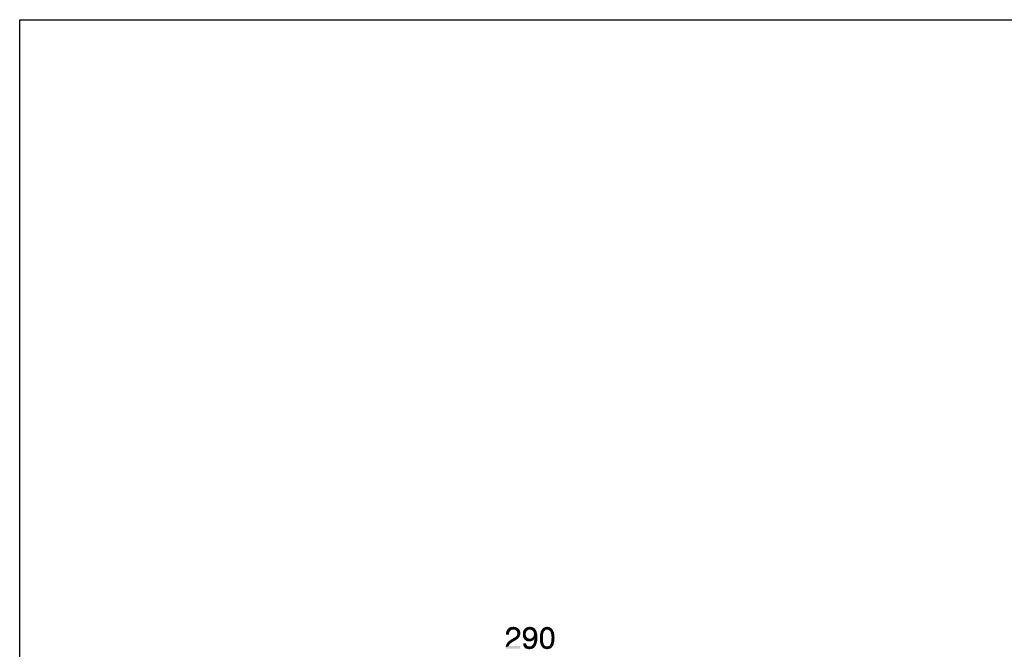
# Model space of a CAD drawing. Extents: x 0 to 750, y 0 to 420.
# Tile 7 of 45: x 0 to 200, y 292 to 420. Entities that reach past the tile are written whole.
import ezdxf

# ---------------------------------------------------------------- set-up
doc = ezdxf.new("R2010")
doc.units = 0
doc.header["$LTSCALE"] = 41.25
doc.layers.get('0').update_dxf_attribs({"linetype": 'CONTINUOUS'})

msp = doc.modelspace()

# ---------------------------------------------------------------- linework, layer by layer
at = {"color": 7, "linetype": 'CONTINUOUS'}
for p, q in [((0, 0), (0, 420)), ((0, 420), (750, 420))]:
    msp.add_line(p, q, dxfattribs=at)
at = {"color": 2, "linetype": 'CONTINUOUS'}
for points in [[(99.295, 295.707), (98.662, 295.64), (98.695, 295.807)], [(98.662, 295.64), (99.295, 295.707), (99.262, 295.507)], [(99.262, 295.507), (98.662, 295.44), (98.662, 295.64)], [(99.395, 295.907), (98.695, 295.807), (98.728, 295.94)], [(98.695, 295.807), (99.395, 295.907), (99.295, 295.707)], [(99.495, 296.04), (98.728, 295.94), (98.795, 296.107)], [(98.728, 295.94), (99.495, 296.04), (99.395, 295.907)], [(99.762, 296.24), (99.628, 296.14), (98.795, 296.107)], [(99.762, 296.24), (98.795, 296.107), (98.862, 296.24)], [(98.795, 296.107), (99.628, 296.14), (99.495, 296.04)], [(100.128, 296.307), (98.862, 296.24), (98.962, 296.34)], [(100.128, 296.307), (99.928, 296.273), (98.862, 296.24)], [(98.862, 296.24), (99.928, 296.273), (99.762, 296.24)], [(98.962, 296.34), (99.028, 296.44), (101.162, 296.507)], [(100.128, 296.307), (98.962, 296.34), (101.162, 296.507)], [(101.162, 296.507), (99.028, 296.44), (99.128, 296.54)], [(99.128, 296.54), (99.262, 296.64), (100.928, 296.673)], [(99.128, 296.54), (100.928, 296.673), (101.162, 296.507)], [(100.928, 296.673), (99.262, 296.64), (99.362, 296.707)], [(100.695, 296.773), (99.362, 296.707), (99.495, 296.773)], [(99.362, 296.707), (100.695, 296.773), (100.928, 296.673)], [(99.495, 296.773), (99.628, 296.807), (100.428, 296.84)], [(99.495, 296.773), (100.428, 296.84), (100.695, 296.773)], [(99.962, 296.84), (100.428, 296.84), (99.628, 296.807)], [(99.962, 296.84), (99.628, 296.807), (99.795, 296.84)], [(99.962, 296.84), (100.095, 296.873), (100.428, 296.84)], [(100.128, 296.307), (101.162, 296.507), (101.328, 296.307)], [(101.328, 296.307), (100.295, 296.273), (100.128, 296.307)], [(100.462, 296.24), (100.295, 296.273), (101.328, 296.307)], [(100.595, 296.173), (100.462, 296.24), (101.328, 296.307)], [(100.728, 296.073), (100.595, 296.173), (101.328, 296.307)], [(100.728, 296.073), (101.328, 296.307), (101.462, 296.073)], [(101.462, 296.073), (100.828, 295.973), (100.728, 296.073)], [(100.895, 295.84), (100.828, 295.973), (101.462, 296.073)], [(100.895, 295.84), (101.462, 296.073), (101.528, 295.84)], [(101.528, 295.84), (100.928, 295.673), (100.895, 295.84)], [(100.928, 295.673), (101.528, 295.84), (101.562, 295.54)], [(101.562, 295.54), (100.962, 295.507), (100.928, 295.673)], [(102.762, 295.907), (102.062, 295.64), (102.128, 295.94)], [(102.762, 295.907), (102.695, 295.74), (102.062, 295.64)], [(102.062, 295.64), (102.695, 295.74), (102.662, 295.573)], [(102.662, 295.573), (102.062, 295.307), (102.062, 295.64)], [(102.995, 296.14), (102.128, 295.94), (102.262, 296.207)], [(102.995, 296.14), (102.862, 296.04), (102.128, 295.94)], [(102.128, 295.94), (102.862, 296.04), (102.762, 295.907)], [(103.462, 296.307), (102.262, 296.207), (102.428, 296.44)], [(103.462, 296.307), (103.295, 296.273), (102.262, 296.207)], [(103.295, 296.273), (103.128, 296.24), (102.262, 296.207)], [(102.262, 296.207), (103.128, 296.24), (102.995, 296.14)], [(104.495, 296.473), (102.428, 296.44), (102.528, 296.54)], [(102.428, 296.44), (104.495, 296.473), (104.595, 296.34)], [(102.428, 296.44), (104.595, 296.34), (103.462, 296.307)], [(104.395, 296.573), (102.528, 296.54), (102.662, 296.607)], [(102.528, 296.54), (104.395, 296.573), (104.495, 296.473)], [(104.262, 296.64), (102.662, 296.607), (102.762, 296.673)], [(102.662, 296.607), (104.262, 296.64), (104.395, 296.573)], [(104.128, 296.74), (102.762, 296.673), (102.895, 296.74)], [(102.762, 296.673), (104.128, 296.74), (104.262, 296.64)], [(103.995, 296.773), (102.895, 296.74), (103.028, 296.807)], [(102.895, 296.74), (103.995, 296.773), (104.128, 296.74)], [(103.662, 296.84), (103.828, 296.84), (103.028, 296.807)], [(103.328, 296.84), (103.662, 296.84), (103.028, 296.807)], [(103.328, 296.84), (103.028, 296.807), (103.162, 296.84)], [(103.028, 296.807), (103.828, 296.84), (103.995, 296.773)], [(103.328, 296.84), (103.495, 296.873), (103.662, 296.84)], [(103.662, 296.273), (103.462, 296.307), (104.595, 296.34)], [(103.828, 296.207), (103.662, 296.273), (104.595, 296.34)], [(103.828, 296.207), (104.595, 296.34), (104.695, 296.207)], [(104.695, 296.207), (103.962, 296.14), (103.828, 296.207)], [(103.962, 296.14), (104.695, 296.207), (104.795, 296.04)], [(104.795, 296.04), (104.095, 296.007), (103.962, 296.14)], [(104.195, 295.873), (104.095, 296.007), (104.795, 296.04)], [(104.195, 295.873), (104.795, 296.04), (104.862, 295.873)], [(104.862, 295.873), (104.262, 295.707), (104.195, 295.873)], [(104.262, 295.707), (104.862, 295.873), (104.895, 295.673)], [(104.895, 295.673), (104.295, 295.54), (104.262, 295.707)], [(104.295, 295.54), (104.895, 295.673), (104.962, 295.473)], [(106.295, 295.74), (105.628, 295.573), (105.662, 295.773)], [(106.295, 295.74), (106.228, 295.607), (105.628, 295.573)], [(105.628, 295.573), (106.228, 295.607), (106.195, 295.473)], [(106.395, 295.973), (106.328, 295.873), (105.662, 295.773)], [(106.395, 295.973), (105.662, 295.773), (105.728, 295.973)], [(105.662, 295.773), (106.328, 295.873), (106.295, 295.74)], [(106.528, 296.107), (105.728, 295.973), (105.828, 296.14)], [(106.528, 296.107), (106.462, 296.04), (105.728, 295.973)], [(105.728, 295.973), (106.462, 296.04), (106.395, 295.973)], [(106.795, 296.273), (106.695, 296.24), (105.828, 296.14)], [(106.795, 296.273), (105.828, 296.14), (105.928, 296.273)], [(106.695, 296.24), (106.595, 296.173), (105.828, 296.14)], [(105.828, 296.14), (106.595, 296.173), (106.528, 296.107)], [(107.995, 296.407), (106.995, 296.307), (105.928, 296.273)], [(107.995, 296.407), (105.928, 296.273), (106.028, 296.407)], [(106.795, 296.273), (105.928, 296.273), (106.995, 296.307)], [(107.862, 296.54), (106.028, 296.407), (106.128, 296.54)], [(106.028, 296.407), (107.862, 296.54), (107.995, 296.407)], [(107.728, 296.64), (106.128, 296.54), (106.262, 296.64)], [(106.128, 296.54), (107.728, 296.64), (107.862, 296.54)], [(107.628, 296.707), (106.262, 296.64), (106.395, 296.707)], [(106.262, 296.64), (107.628, 296.707), (107.728, 296.64)], [(107.462, 296.773), (106.395, 296.707), (106.528, 296.773)], [(106.395, 296.707), (107.462, 296.773), (107.628, 296.707)], [(107.328, 296.807), (106.528, 296.773), (106.662, 296.807)], [(106.528, 296.773), (107.328, 296.807), (107.462, 296.773)], [(107.162, 296.84), (106.662, 296.807), (106.828, 296.84)], [(106.662, 296.807), (107.162, 296.84), (107.328, 296.807)], [(106.795, 296.273), (106.995, 296.307), (106.895, 296.273)], [(106.828, 296.84), (106.995, 296.873), (107.162, 296.84)], [(107.195, 296.273), (106.995, 296.307), (107.995, 296.407)], [(107.195, 296.273), (107.995, 296.407), (108.095, 296.273)], [(108.095, 296.273), (107.362, 296.173), (107.195, 296.273)], [(107.362, 296.173), (108.095, 296.273), (108.162, 296.107)], [(108.162, 296.107), (107.528, 296.04), (107.362, 296.173)], [(107.528, 296.04), (108.162, 296.107), (108.262, 295.94)], [(108.262, 295.94), (107.662, 295.873), (107.528, 296.04)], [(107.662, 295.873), (108.262, 295.94), (108.328, 295.773)], [(108.328, 295.773), (107.762, 295.607), (107.662, 295.873)], [(107.762, 295.607), (108.328, 295.773), (108.395, 295.573)], [(108.395, 295.573), (107.828, 295.34), (107.762, 295.607)], [(98.662, 295.273), (98.662, 295.44), (99.262, 295.507)], [(98.662, 295.273), (99.262, 295.507), (99.262, 295.273)], [(99.895, 293.74), (98.862, 293.54), (99.028, 293.773)], [(99.895, 293.74), (99.795, 293.673), (98.862, 293.54)], [(99.795, 293.673), (99.695, 293.607), (98.862, 293.54)], [(98.862, 293.54), (99.695, 293.607), (99.595, 293.54)], [(100.362, 294.007), (100.195, 293.907), (99.028, 293.773)], [(100.362, 294.007), (99.028, 293.773), (99.295, 294.007)], [(100.195, 293.907), (100.028, 293.84), (99.028, 293.773)], [(99.028, 293.773), (100.028, 293.84), (99.895, 293.74)], [(100.662, 294.173), (99.295, 294.007), (99.595, 294.207)], [(99.295, 294.007), (100.662, 294.173), (100.362, 294.007)], [(100.895, 294.34), (99.595, 294.207), (99.962, 294.44)], [(99.595, 294.207), (100.895, 294.34), (100.662, 294.173)], [(101.128, 294.54), (99.962, 294.44), (100.262, 294.607)], [(99.962, 294.44), (101.128, 294.54), (100.895, 294.34)], [(101.262, 294.707), (100.262, 294.607), (100.495, 294.74)], [(100.262, 294.607), (101.262, 294.707), (101.128, 294.54)], [(101.395, 294.873), (100.495, 294.74), (100.662, 294.873)], [(100.495, 294.74), (101.395, 294.873), (101.262, 294.707)], [(100.662, 294.873), (100.762, 295.007), (101.462, 295.073)], [(100.662, 294.873), (101.462, 295.073), (101.395, 294.873)], [(101.462, 295.073), (100.762, 295.007), (100.862, 295.107)], [(100.862, 295.107), (100.895, 295.24), (101.528, 295.307)], [(100.862, 295.107), (101.528, 295.307), (101.462, 295.073)], [(101.528, 295.307), (100.895, 295.24), (100.928, 295.373)], [(100.928, 295.373), (100.962, 295.507), (101.562, 295.54)], [(100.928, 295.373), (101.562, 295.54), (101.528, 295.307)], [(102.662, 295.573), (102.662, 295.373), (102.062, 295.307)], [(102.062, 295.307), (102.662, 295.373), (102.662, 295.173)], [(102.662, 295.173), (102.062, 295.007), (102.062, 295.307)], [(102.062, 295.007), (102.662, 295.173), (102.695, 295.007)], [(102.695, 295.007), (102.128, 294.74), (102.062, 295.007)], [(102.695, 295.007), (102.762, 294.84), (102.128, 294.74)], [(102.128, 294.74), (102.762, 294.84), (102.862, 294.707)], [(102.862, 294.707), (102.262, 294.507), (102.128, 294.74)], [(102.862, 294.707), (102.995, 294.607), (102.262, 294.507)], [(102.262, 294.507), (102.995, 294.607), (103.128, 294.507)], [(103.128, 294.507), (102.428, 294.273), (102.262, 294.507)], [(103.128, 294.507), (103.295, 294.473), (102.428, 294.273)], [(104.462, 294.473), (104.362, 294.34), (102.428, 294.273)], [(103.628, 294.473), (104.462, 294.473), (102.428, 294.273)], [(103.462, 294.473), (103.628, 294.473), (102.428, 294.273)], [(103.295, 294.473), (103.462, 294.473), (102.428, 294.273)], [(102.428, 294.273), (104.362, 294.34), (104.262, 294.207)], [(104.262, 294.207), (102.628, 294.107), (102.428, 294.273)], [(102.628, 294.107), (104.262, 294.207), (104.128, 294.107)], [(104.128, 294.107), (102.862, 293.973), (102.628, 294.107)], [(104.128, 294.107), (104.028, 294.04), (102.862, 293.973)], [(102.862, 293.973), (104.028, 294.04), (103.895, 293.973)], [(103.895, 293.973), (103.095, 293.907), (102.862, 293.973)], [(103.895, 293.973), (103.728, 293.94), (103.095, 293.907)], [(103.395, 293.907), (103.095, 293.907), (103.728, 293.94)], [(103.395, 293.907), (103.728, 293.94), (103.562, 293.907)], [(103.628, 294.473), (103.795, 294.507), (105.028, 294.74)], [(104.462, 294.473), (103.628, 294.473), (105.028, 294.74)], [(103.795, 294.507), (103.928, 294.607), (105.028, 294.74)], [(103.928, 294.607), (104.062, 294.707), (105.028, 294.74)], [(105.028, 294.74), (104.062, 294.707), (104.162, 294.84)], [(104.162, 294.84), (104.262, 294.973), (104.995, 295.007)], [(104.162, 294.84), (104.995, 295.007), (105.028, 294.74)], [(104.228, 293.54), (104.295, 293.673), (104.895, 293.707)], [(104.228, 293.54), (104.895, 293.707), (104.862, 293.507)], [(104.995, 295.007), (104.262, 294.973), (104.295, 295.14)], [(104.962, 295.473), (104.328, 295.34), (104.295, 295.54)], [(104.995, 295.24), (104.295, 295.14), (104.328, 295.34)], [(104.295, 295.14), (104.995, 295.24), (104.995, 295.007)], [(104.895, 293.707), (104.295, 293.673), (104.328, 293.84)], [(104.328, 295.34), (104.962, 295.473), (104.995, 295.24)], [(104.962, 293.94), (104.328, 293.84), (104.362, 294.04)], [(104.328, 293.84), (104.962, 293.94), (104.895, 293.707)], [(104.995, 294.207), (104.362, 294.04), (104.395, 294.24)], [(104.362, 294.04), (104.995, 294.207), (104.962, 293.94)], [(104.995, 294.473), (104.395, 294.24), (104.462, 294.473)], [(104.395, 294.24), (104.995, 294.473), (104.995, 294.207)], [(104.462, 294.473), (105.028, 294.74), (104.995, 294.473)], [(106.162, 295.307), (105.528, 295.107), (105.562, 295.34)], [(106.162, 295.307), (106.128, 295.14), (105.528, 295.107)], [(105.528, 295.107), (106.128, 295.14), (106.128, 294.973)], [(106.128, 294.973), (105.528, 294.84), (105.528, 295.107)], [(105.528, 294.84), (106.128, 294.973), (106.128, 294.773)], [(106.128, 294.773), (105.528, 294.573), (105.528, 294.84)], [(105.528, 294.573), (106.128, 294.773), (106.128, 294.573)], [(106.128, 294.573), (106.128, 294.373), (105.528, 294.307)], [(106.128, 294.573), (105.528, 294.307), (105.528, 294.573)], [(105.528, 294.307), (106.128, 294.373), (106.128, 294.173)], [(106.128, 294.173), (105.528, 294.04), (105.528, 294.307)], [(105.528, 294.04), (106.128, 294.173), (106.128, 293.973)], [(106.128, 293.973), (105.562, 293.807), (105.528, 294.04)], [(106.195, 295.473), (105.562, 295.34), (105.628, 295.573)], [(105.562, 295.34), (106.195, 295.473), (106.162, 295.307)], [(105.562, 293.807), (106.128, 293.973), (106.162, 293.807)], [(106.162, 293.807), (105.595, 293.607), (105.562, 293.807)], [(106.162, 293.807), (106.195, 293.673), (105.595, 293.607)], [(105.595, 293.607), (106.195, 293.673), (106.228, 293.54)], [(106.228, 293.54), (105.662, 293.407), (105.595, 293.607)], [(107.695, 293.407), (107.762, 293.54), (108.362, 293.607)], [(107.695, 293.407), (108.362, 293.607), (108.328, 293.373)], [(108.362, 293.607), (107.762, 293.54), (107.795, 293.707)], [(108.428, 293.84), (107.795, 293.707), (107.828, 293.873)], [(107.795, 293.707), (108.428, 293.84), (108.362, 293.607)], [(107.828, 295.34), (108.395, 295.573), (108.428, 295.34)], [(108.428, 295.34), (107.862, 295.007), (107.828, 295.34)], [(107.828, 293.873), (107.862, 294.04), (108.462, 294.073)], [(107.828, 293.873), (108.462, 294.073), (108.428, 293.84)], [(108.428, 295.34), (108.462, 295.14), (107.862, 295.007)], [(107.862, 295.007), (108.462, 295.14), (108.462, 294.907)], [(108.462, 294.907), (107.895, 294.64), (107.862, 295.007)], [(108.495, 294.64), (107.862, 294.407), (107.895, 294.64)], [(107.862, 294.407), (108.495, 294.64), (108.462, 294.34)], [(108.462, 294.34), (107.862, 294.207), (107.862, 294.407)], [(107.862, 294.207), (108.462, 294.34), (108.462, 294.073)], [(108.462, 294.073), (107.862, 294.04), (107.862, 294.207)], [(107.895, 294.64), (108.462, 294.907), (108.495, 294.64)], [(99.195, 292.94), (98.562, 292.74), (98.628, 293.04)], [(98.562, 292.74), (99.195, 292.94), (101.562, 292.973)], [(98.562, 292.407), (98.562, 292.74), (101.562, 292.973)], [(98.562, 292.407), (101.562, 292.973), (101.562, 292.407)], [(99.295, 293.207), (98.628, 293.04), (98.728, 293.307)], [(99.295, 293.207), (99.228, 293.073), (98.628, 293.04)], [(98.628, 293.04), (99.228, 293.073), (99.195, 292.94)], [(99.595, 293.54), (99.462, 293.44), (98.728, 293.307)], [(99.595, 293.54), (98.728, 293.307), (98.862, 293.54)], [(99.462, 293.44), (99.362, 293.34), (98.728, 293.307)], [(98.728, 293.307), (99.362, 293.34), (99.295, 293.207)], [(102.728, 293.473), (102.162, 293.173), (102.128, 293.473)], [(102.728, 293.473), (102.762, 293.307), (102.162, 293.173)], [(102.762, 293.307), (102.795, 293.207), (102.162, 293.173)], [(102.162, 293.173), (102.795, 293.207), (102.895, 293.107)], [(102.895, 293.107), (102.228, 292.94), (102.162, 293.173)], [(102.895, 293.107), (102.962, 293.007), (102.228, 292.94)], [(102.228, 292.94), (102.962, 293.007), (103.062, 292.94)], [(103.062, 292.94), (102.362, 292.74), (102.228, 292.94)], [(103.062, 292.94), (103.162, 292.907), (102.362, 292.74)], [(103.162, 292.907), (103.295, 292.873), (102.362, 292.74)], [(103.628, 292.873), (104.462, 292.773), (102.362, 292.74)], [(103.428, 292.873), (103.628, 292.873), (102.362, 292.74)], [(103.295, 292.873), (103.428, 292.873), (102.362, 292.74)], [(102.362, 292.74), (104.462, 292.773), (104.362, 292.64)], [(104.362, 292.64), (102.495, 292.573), (102.362, 292.74)], [(102.495, 292.573), (104.362, 292.64), (104.228, 292.54)], [(104.228, 292.54), (102.695, 292.44), (102.495, 292.573)], [(102.695, 292.44), (104.228, 292.54), (104.062, 292.44)], [(104.062, 292.44), (102.895, 292.407), (102.695, 292.44)], [(102.895, 292.407), (104.062, 292.44), (103.928, 292.407)], [(103.928, 292.407), (103.128, 292.34), (102.895, 292.407)], [(103.928, 292.407), (103.762, 292.373), (103.128, 292.34)], [(103.128, 292.34), (103.762, 292.373), (103.595, 292.34)], [(103.595, 292.34), (103.395, 292.307), (103.128, 292.34)], [(104.595, 292.94), (103.628, 292.873), (103.795, 292.94)], [(103.628, 292.873), (104.595, 292.94), (104.462, 292.773)], [(103.795, 292.94), (103.928, 293.04), (104.695, 293.107)], [(103.795, 292.94), (104.695, 293.107), (104.595, 292.94)], [(104.695, 293.107), (103.928, 293.04), (104.062, 293.207)], [(104.062, 293.207), (104.128, 293.273), (104.762, 293.307)], [(104.062, 293.207), (104.762, 293.307), (104.695, 293.107)], [(104.762, 293.307), (104.128, 293.273), (104.195, 293.407)], [(104.862, 293.507), (104.195, 293.407), (104.228, 293.54)], [(104.195, 293.407), (104.862, 293.507), (104.762, 293.307)], [(105.662, 293.407), (106.228, 293.54), (106.295, 293.407)], [(106.295, 293.407), (105.728, 293.207), (105.662, 293.407)], [(106.295, 293.407), (106.328, 293.273), (105.728, 293.207)], [(105.728, 293.207), (106.328, 293.273), (106.395, 293.173)], [(106.395, 293.173), (105.828, 293.04), (105.728, 293.207)], [(106.395, 293.173), (106.462, 293.107), (105.828, 293.04)], [(105.828, 293.04), (106.462, 293.107), (106.528, 293.04)], [(106.528, 293.04), (105.895, 292.873), (105.828, 293.04)], [(106.528, 293.04), (106.595, 292.973), (105.895, 292.873)], [(106.595, 292.973), (106.695, 292.907), (105.895, 292.873)], [(105.895, 292.873), (106.695, 292.907), (106.795, 292.873)], [(106.795, 292.873), (106.028, 292.74), (105.895, 292.873)], [(107.195, 292.873), (108.062, 292.873), (106.028, 292.74)], [(107.095, 292.873), (107.195, 292.873), (106.028, 292.74)], [(106.995, 292.873), (107.095, 292.873), (106.028, 292.74)], [(106.895, 292.873), (106.995, 292.873), (106.028, 292.74)], [(106.795, 292.873), (106.895, 292.873), (106.028, 292.74)], [(106.028, 292.74), (108.062, 292.873), (107.962, 292.74)], [(107.962, 292.74), (106.128, 292.607), (106.028, 292.74)], [(106.128, 292.607), (107.962, 292.74), (107.862, 292.607)], [(107.862, 292.607), (106.262, 292.507), (106.128, 292.607)], [(106.262, 292.507), (107.862, 292.607), (107.728, 292.507)], [(107.728, 292.507), (106.362, 292.44), (106.262, 292.507)], [(106.362, 292.44), (107.728, 292.507), (107.595, 292.44)], [(107.595, 292.44), (106.528, 292.407), (106.362, 292.44)], [(106.528, 292.407), (107.595, 292.44), (107.462, 292.407)], [(107.462, 292.407), (106.662, 292.373), (106.528, 292.407)], [(106.662, 292.373), (107.462, 292.407), (107.328, 292.373)], [(107.328, 292.373), (106.828, 292.34), (106.662, 292.373)], [(106.828, 292.34), (107.328, 292.373), (107.162, 292.34)], [(107.162, 292.34), (106.995, 292.307), (106.828, 292.34)], [(107.195, 292.873), (107.295, 292.907), (108.162, 293.007)], [(107.195, 292.873), (108.162, 293.007), (108.062, 292.873)], [(107.295, 292.907), (107.395, 292.973), (108.162, 293.007)], [(108.162, 293.007), (107.395, 292.973), (107.462, 293.04)], [(107.462, 293.04), (107.528, 293.107), (108.262, 293.207)], [(107.462, 293.04), (108.262, 293.207), (108.162, 293.007)], [(108.262, 293.207), (107.528, 293.107), (107.595, 293.207)], [(107.595, 293.207), (107.662, 293.307), (108.328, 293.373)], [(107.595, 293.207), (108.328, 293.373), (108.262, 293.207)], [(108.328, 293.373), (107.662, 293.307), (107.695, 293.407)]]:
    msp.add_solid(points, dxfattribs=at)

doc.saveas('drawing.dxf')
